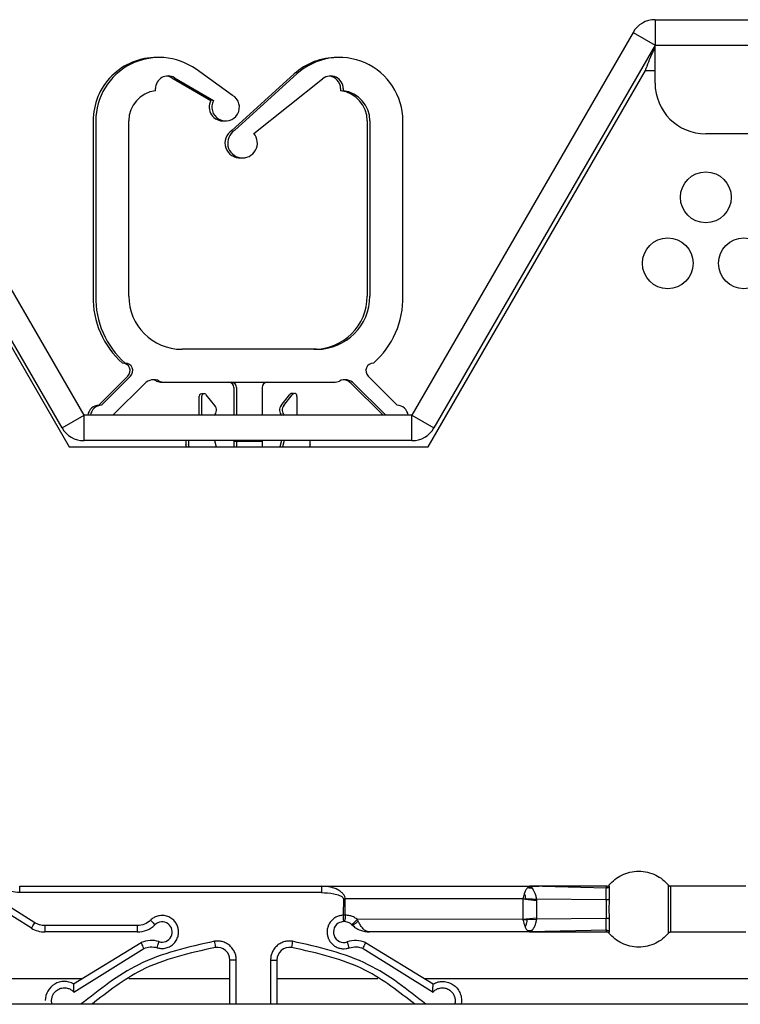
# Model space of a CAD drawing. Header units: millimetres. Extents: x 3619 to 4737, y 1503 to 2366.
# Tile 22 of 256: x 3953 to 3963, y 1663 to 1676. Entities that reach past the tile are written whole.
import ezdxf

# ---------------------------------------------------------------- set-up
doc = ezdxf.new("R2010")
doc.units = ezdxf.units.MM

msp = doc.modelspace()

# ---------------------------------------------------------------- linework, layer by layer
at = {"color": 7, "linetype": 'Continuous', "lineweight": 30}
for p, q in [((3961.5696, 1675.57), (3961.5696, 1675.2367)), ((3961.5696, 1675.57), (4202.2263, 1675.57)), ((3954.0696, 1670.3738), (3951.1659, 1675.4033)), ((3961.281, 1675.4033), (3958.3772, 1670.3738)), ((3961.281, 1675.4033), (3961.5696, 1675.2367)), ((3953.781, 1670.2072), (3950.8772, 1675.2367)), ((3961.5696, 1675.2367), (3958.6659, 1670.2072)), ((3961.5696, 1675.2367), (4201.9906, 1675.2367)), ((3961.5696, 1674.7367), (3961.5696, 1675.2367)), ((3955.0453, 1675.0738), (3955.0278, 1675.0738)), ((3957.412, 1675.0738), (3957.3945, 1675.0738)), ((3951.0191, 1674.9033), (3953.8732, 1669.96)), ((3956.021, 1674.5761), (3955.542, 1674.9185)), ((3958.5898, 1669.96), (3961.4439, 1674.9033)), ((3955.2229, 1674.808), (3955.7367, 1674.5084)), ((3955.258, 1674.808), (3955.7718, 1674.5084)), ((3956.8286, 1674.8573), (3956.0102, 1674.1139)), ((3956.8637, 1674.8573), (3956.0453, 1674.1139)), ((3956.3007, 1674.0756), (3957.2036, 1674.7945)), ((3955.0074, 1674.6374), (3955.0074, 1674.6641)), ((3957.439, 1674.6641), (3957.439, 1674.6374)), ((3957.4741, 1674.6641), (3957.4741, 1674.6374)), ((3954.189, 1674.2405), (3954.189, 1671.9405)), ((3954.2241, 1674.2405), (3954.2241, 1671.9405)), ((3954.6574, 1671.9405), (3954.6574, 1674.2405)), ((3957.789, 1674.2405), (3957.789, 1671.9405)), ((3957.8241, 1674.2405), (3957.8241, 1671.9405)), ((3958.2574, 1671.9405), (3958.2574, 1674.2405)), ((4201.9906, 1674.07), (3962.2363, 1674.07)), ((3956.1217, 1673.7551), (3956.1393, 1673.7554)), ((3957.1241, 1671.2405), (3955.3574, 1671.2405)), ((3954.6457, 1670.8887), (3954.264, 1670.507)), ((3954.6808, 1670.8887), (3954.2991, 1670.507)), ((3958.1824, 1670.507), (3957.8007, 1670.8887)), ((3954.4531, 1670.3781), (3954.8667, 1670.7917)), ((3955.0947, 1670.8072), (3955.1298, 1670.8072)), ((3955.1298, 1670.8072), (3957.3516, 1670.8072)), ((3956.039, 1670.7405), (3956.039, 1670.3738)), ((3956.0741, 1670.7405), (3956.0741, 1670.3738)), ((3956.4074, 1670.7405), (3956.4074, 1670.3738)), ((3957.5797, 1670.7917), (3957.9933, 1670.3781)), ((3957.6148, 1670.7917), (3958.0284, 1670.3781)), ((3955.5806, 1670.3738), (3955.5806, 1670.6238)), ((3955.6157, 1670.3738), (3955.6157, 1670.6238)), ((3955.7875, 1670.5025), (3955.6752, 1670.6445)), ((3956.6589, 1670.5025), (3956.7678, 1670.6403)), ((3956.694, 1670.5025), (3956.8029, 1670.6403)), ((3956.8657, 1670.6185), (3956.8657, 1670.3738)), ((3953.781, 1670.2072), (3954.0696, 1670.3738)), ((3954.0696, 1670.0405), (3954.0696, 1670.3738)), ((3958.3772, 1670.3738), (3954.0696, 1670.3738)), ((3954.4536, 1670.3738), (3954.4531, 1670.3781)), ((3957.9933, 1670.3781), (3957.9927, 1670.3738)), ((3958.0284, 1670.3781), (3958.0278, 1670.3738)), ((3958.3772, 1670.0405), (3958.3772, 1670.3738)), ((3958.3772, 1670.3738), (3958.6659, 1670.2072)), ((3953.8732, 1669.96), (3958.5898, 1669.96)), ((3958.3772, 1670.0405), (3954.0696, 1670.0405)), ((3955.4056, 1670.0405), (3955.4056, 1669.9905)), ((3955.4174, 1669.96), (3955.4056, 1669.9905)), ((3955.4407, 1670.0405), (3955.4407, 1669.9905)), ((3955.4525, 1669.96), (3955.4407, 1669.9905)), ((3955.7824, 1670.0405), (3955.8061, 1669.96)), ((3956.039, 1670.0405), (3956.039, 1670.0346)), ((3956.039, 1670.0346), (3956.0741, 1670.0346)), ((3956.039, 1670.0346), (3956.039, 1669.96)), ((3956.0741, 1670.0405), (3956.0741, 1670.0346)), ((3956.0741, 1670.0346), (3956.4074, 1670.0346)), ((3956.0741, 1670.0346), (3956.0741, 1669.96)), ((3956.4074, 1670.0405), (3956.4074, 1670.0346)), ((3956.4074, 1670.0346), (3956.4074, 1669.96)), ((3956.664, 1670.0405), (3956.6402, 1669.96)), ((3956.6991, 1670.0405), (3956.6753, 1669.96)), ((3957.0407, 1669.9905), (3957.029, 1669.96)), ((3957.0407, 1669.9905), (3957.0407, 1670.0405)), ((3953.4236, 1663.708), (3950.4636, 1665.5576)), ((3953.3794, 1663.6373), (3950.4194, 1665.4869)), ((3953.2249, 1664.1867), (3957.1869, 1664.1867)), ((3953.2249, 1664.1033), (3953.2249, 1664.1867)), ((3957.1869, 1664.1867), (3959.9213, 1664.1867)), ((3957.1869, 1664.1867), (3957.1869, 1664.1033)), ((3959.8972, 1664.1692), (3959.9049, 1664.1749)), ((3959.8972, 1664.1692), (3959.9099, 1664.1684)), ((3959.9197, 1664.1827), (3959.9049, 1664.1749)), ((3959.9099, 1664.1684), (3959.9049, 1664.1749)), ((3959.9099, 1664.1684), (3959.9525, 1664.1672)), ((3960.0443, 1664.1839), (3959.9134, 1664.1837)), ((3959.9251, 1664.1858), (3959.9197, 1664.1827)), ((3959.9197, 1664.1828), (3959.9376, 1664.1823)), ((3960.9297, 1664.1638), (3959.9213, 1664.1867)), ((3959.9377, 1664.1823), (3959.9525, 1664.1672)), ((3960.9297, 1664.1638), (3960.9304, 1664.1867)), ((3960.9694, 1664.1807), (3960.969, 1664.2048)), ((3962.7637, 1664.1867), (3961.7789, 1664.1867)), ((3961.7789, 1663.5867), (3961.7789, 1664.1867)), ((3957.1869, 1664.1033), (3953.2249, 1664.1033)), ((3957.4757, 1664.02), (3957.475, 1663.8065)), ((3957.4757, 1664.02), (3957.4998, 1664.02)), ((3959.8349, 1664.0212), (3957.4998, 1664.02)), ((3957.4998, 1663.8066), (3957.4998, 1664.02)), ((3959.8344, 1664.02), (3960.0141, 1664.0004)), ((3959.8349, 1664.0212), (3959.8349, 1663.7521)), ((3959.8353, 1664.0241), (3959.8732, 1664.0229)), ((3960.0111, 1664.019), (3960.0141, 1664.0004)), ((3960.9296, 1664.0088), (3960.0111, 1664.019)), ((3960.0141, 1664.0004), (3960.0141, 1663.7729)), ((3957.4998, 1663.8066), (3957.4757, 1663.8066)), ((3959.8349, 1663.7521), (3957.6566, 1663.7533)), ((3957.6695, 1663.7295), (3957.6566, 1663.7533)), ((3959.835, 1663.7534), (3960.0141, 1663.7729)), ((3959.8357, 1663.7492), (3959.8898, 1663.751)), ((3959.8898, 1663.751), (3960.0111, 1663.7543)), ((3960.0141, 1663.7729), (3960.0111, 1663.7543)), ((3960.9296, 1663.7645), (3960.0111, 1663.7543)), ((3954.7683, 1663.67), (3953.556, 1663.67)), ((3954.7683, 1663.67), (3954.7683, 1663.5867)), ((3957.4785, 1663.7233), (3957.4315, 1663.7131)), ((3957.5874, 1663.6819), (3957.579, 1663.6895)), ((3954.7683, 1663.5867), (3953.556, 1663.5867)), ((3959.9213, 1663.5867), (3957.8207, 1663.5867)), ((3959.9134, 1663.5991), (3960.0443, 1663.5894)), ((3959.9202, 1663.5903), (3959.9251, 1663.5876)), ((3960.9297, 1663.6095), (3959.9213, 1663.5867)), ((3959.9343, 1663.5896), (3960.0443, 1663.5894)), ((3960.9304, 1663.5867), (3960.9297, 1663.6095)), ((3960.969, 1663.5685), (3960.9694, 1663.5926)), ((3961.7789, 1663.5867), (3962.7637, 1663.5867)), ((3953.933, 1662.9049), (3954.8205, 1663.448)), ((3953.9352, 1662.7979), (3954.8537, 1663.3715)), ((3957.7353, 1663.3715), (3958.6538, 1662.7979)), ((3957.7685, 1663.448), (3958.656, 1662.9049)), ((3955.9862, 1662.6367), (3955.9862, 1663.218)), ((3956.5195, 1663.218), (3956.6028, 1663.218)), ((3956.6028, 1663.218), (3956.6028, 1662.6367)), ((4238.1063, 1662.6367), (3835.6996, 1662.6367)), ((3955.2278, 1662.6371), (3955.2278, 1662.6367)), ((3957.3612, 1662.6367), (3957.3612, 1662.6371))]:
    msp.add_line(p, q, dxfattribs=at)
at = {"color": 8, "linetype": 'Continuous', "lineweight": 30}
for p, q in [((3961.4439, 1674.9033), (3961.5696, 1674.9033)), ((3956.0695, 1662.6367), (3956.0695, 1663.218)), ((3956.5195, 1663.218), (3956.5195, 1662.6367)), ((3954.0394, 1662.97), (3947.4552, 1662.97)), ((3955.9862, 1662.97), (3954.659, 1662.97)), ((3957.93, 1662.97), (3956.6028, 1662.97)), ((4198.6596, 1662.97), (3958.5496, 1662.97))]:
    msp.add_line(p, q, dxfattribs=at)
at = {"color": 7, "linetype": 'Continuous', "lineweight": 30, "flags": 128}
for points in [[(3955.2229, 1674.808), (3955.1827, 1674.8249), (3955.1565, 1674.8298)], [(3955.8999, 1674.2398), (3955.9149, 1674.24), (3955.9175, 1674.2402)]]:
    msp.add_lwpolyline(points, dxfattribs=at)
at = {"color": 7, "linetype": 'Continuous', "lineweight": 30}
for centre in [(3962.2363, 1673.2367), (3961.7363, 1672.37), (3962.7363, 1672.37)]:
    msp.add_circle(centre, 0.3333, dxfattribs=at)
for centre, radius, start, end in [((3961.5696, 1675.2367), 0.3333, 90, 150), ((3955.0223, 1674.2405), 0.8333, 89.62172, 180), ((3955.0574, 1674.2405), 0.8333, 54.44479, 180), ((3957.389, 1674.2405), 0.8333, 89.62172, 132.25293), ((3957.4241, 1674.2405), 0.8333, 360, 132.25293), ((3955.1741, 1674.6641), 0.1667, 59.74474, 180), ((3957.3074, 1674.6641), 0.1667, 0, 128.52425), ((3957.2723, 1674.6641), 0.1667, 0, 83.95468), ((3955.0574, 1674.2405), 0.4, 97.18076, 180), ((3957.389, 1674.2405), 0.4, 360, 82.81924), ((3957.4241, 1674.2405), 0.4, 360, 82.81924), ((3962.2363, 1674.7367), 0.6667, 180, 270), ((3955.8944, 1674.4204), 0.1806, 150.84296, 275.57737), ((3955.9295, 1674.4204), 0.1806, 150.84296, 59.58358), ((3956.1162, 1673.9501), 0.1951, 122.91414, 275.16163), ((3956.1513, 1673.9501), 0.1951, 122.91414, 40.05477), ((3955.3278, 1671.9143), 1.1391, 178.68103, 228.63458), ((3955.3629, 1671.9143), 1.1391, 178.68103, 228.63458), ((3955.3574, 1671.9405), 0.7, 180, 270), ((3957.089, 1671.9405), 0.7, 270, 360), ((3957.1241, 1671.9405), 0.7, 270, 360), ((3957.1186, 1671.9143), 1.1391, 311.36542, 1.31897), ((3954.575, 1670.9594), 0.1, 315, 90), ((3954.6101, 1670.9594), 0.1, 315, 90), ((3957.8714, 1670.9594), 0.1, 90, 225), ((3954.9845, 1670.6738), 0.1667, 64.15807, 135), ((3954.9494, 1670.6738), 0.1667, 64.15807, 83.95468), ((3955.0947, 1670.9738), 0.1667, 244.15807, 270), ((3955.1298, 1670.9738), 0.1667, 244.15807, 270), ((3955.9723, 1670.7405), 0.0667, 0, 90), ((3956.0074, 1670.7405), 0.0667, 0, 90), ((3956.4741, 1670.7405), 0.0667, 90, 180), ((3957.3516, 1670.9738), 0.1667, 270, 295.84193), ((3957.4969, 1670.6738), 0.1667, 45, 115.84193), ((3957.4618, 1670.6738), 0.1667, 45, 83.95468), ((3955.614, 1670.6238), 0.0333, 58.22563, 180), ((3955.6491, 1670.6238), 0.0333, 38.34022, 180), ((3955.625, 1670.6238), 0.0333, 68.80626, 99.50031), ((3956.7984, 1670.627), 0.0333, 58.22563, 156.40157), ((3956.8335, 1670.627), 0.0333, 345.2582, 156.40157), ((3956.8094, 1670.627), 0.0333, 68.80626, 99.50031), ((3954.2695, 1670.3571), 0.15, 92.09515, 173.57837), ((3954.3046, 1670.3571), 0.15, 92.09515, 173.57837), ((3955.7091, 1670.4405), 0.1, 317.16657, 38.34022), ((3956.7373, 1670.4405), 0.1, 141.65978, 222.83343), ((3956.7724, 1670.4405), 0.1, 141.65978, 222.83343), ((3958.1769, 1670.3571), 0.15, 6.42163, 87.90485), ((3954.0696, 1670.3738), 0.3333, 210, 270), ((3958.3772, 1670.3738), 0.3333, 270, 330), ((3953.556, 1663.92), 0.3333, 238, 270), ((3954.7683, 1663.92), 0.3333, 270, 314.41531), ((3955.0949, 1663.5867), 0.1333, 252.2898, 134.41531), ((3957.4821, 1663.5862), 0.1367, 111.77168, 289.11301), ((3954.953, 1663.1421), 0.3333, 72.2898, 113.4052), ((3955.8195, 1663.218), 0.1667, 0, 98.50809), ((3956.7695, 1663.218), 0.1667, 81.49191, 180), ((3957.636, 1663.1421), 0.3333, 66.5948, 109.11301), ((3953.8112, 1662.6866), 0.25, 60.82688, 180)]:
    msp.add_arc(centre, radius, start, end, dxfattribs=at)
for points, knots in [([(3961.4439, 1674.9033), (3961.4582, 1674.9422), (3961.4872, 1675.0208), (3961.5291, 1675.1233), (3961.5567, 1675.1665), (3961.5696, 1675.1867)], [0, 0, 0, 0, 0.3420444, 0.6922836, 1, 1, 1, 1]), ([(3960.969, 1664.2048), (3960.9918, 1664.2295), (3961.0393, 1664.2806), (3961.1315, 1664.3384), (3961.2383, 1664.3776), (3961.3547, 1664.3912), (3961.471, 1664.3776), (3961.5779, 1664.3384), (3961.67, 1664.2806), (3961.7175, 1664.2295), (3961.7404, 1664.2048)], [0, 0, 0, 0, 0.11430692, 0.2373149, 0.36688248, 0.50000373, 0.63311954, 0.76268759, 0.88569006, 1, 1, 1, 1]), ([(3953.2249, 1664.1033), (3953.1859, 1664.1061), (3953.1078, 1664.1117), (3953.0386, 1664.1483), (3953.0041, 1664.1666)], [0, 0, 0, 0, 0.4999849, 1, 1, 1, 1]), ([(3957.4998, 1664.02), (3957.4984, 1664.031), (3957.4954, 1664.0544), (3957.4749, 1664.087), (3957.4438, 1664.1172), (3957.389, 1664.1504), (3957.3021, 1664.18), (3957.2282, 1664.1843), (3957.1869, 1664.1867)], [0, 0, 0, 0, 0.0838774, 0.1781561, 0.2885971, 0.4188443, 0.6755626, 1, 1, 1, 1]), ([(3959.8972, 1664.1692), (3959.8891, 1664.161), (3959.8728, 1664.1448), (3959.8611, 1664.114), (3959.8552, 1664.0987)], [0, 0, 0, 0, 0.5010273, 1, 1, 1, 1]), ([(3959.9213, 1664.1867), (3959.9207, 1664.1867), (3959.9195, 1664.1867), (3959.9196, 1664.1865), (3959.922, 1664.1863), (3959.9239, 1664.186), (3959.9251, 1664.1858)], [0, 0, 0, 0, 0.2291197, 0.4606448, 0.6470756, 1, 1, 1, 1]), ([(3960.9364, 1664.1867), (3960.7445, 1664.1865), (3960.3993, 1664.1863), (3960.0682, 1664.1866), (3959.9213, 1664.1867)], [0, 0, 0, 0, 0.556191, 1, 1, 1, 1]), ([(3959.9251, 1664.1857), (3959.9265, 1664.1855), (3959.9295, 1664.1852), (3959.9343, 1664.1843), (3959.9363, 1664.1831), (3959.9376, 1664.1823)], [0, 0, 0, 0, 0.2286258, 0.4681759, 1, 1, 1, 1]), ([(3959.9525, 1664.1672), (3959.9578, 1664.1591), (3959.9684, 1664.1429), (3959.9891, 1664.1073), (3960.0031, 1664.0653), (3960.0085, 1664.034), (3960.0111, 1664.019)], [0, 0, 0, 0, 0.2555586, 0.5079116, 0.7630935, 1, 1, 1, 1]), ([(3960.9296, 1664.0088), (3960.9294, 1664.0258), (3960.9291, 1664.0599), (3960.9291, 1664.1033), (3960.9292, 1664.1396), (3960.9295, 1664.1557), (3960.9297, 1664.1638)], [0, 0, 0, 0, 0.25043201, 0.49978529, 0.74924529, 1, 1, 1, 1]), ([(3960.9694, 1664.1807), (3960.9669, 1664.1782), (3960.9617, 1664.1731), (3960.9518, 1664.1677), (3960.9409, 1664.1643), (3960.9334, 1664.164), (3960.9297, 1664.1638)], [0, 0, 0, 0, 0.2473239, 0.5007027, 0.7537572, 1, 1, 1, 1]), ([(3960.9304, 1664.1867), (3960.934, 1664.1869), (3960.9414, 1664.1874), (3960.9519, 1664.1911), (3960.9614, 1664.1968), (3960.9665, 1664.2022), (3960.969, 1664.2048)], [0, 0, 0, 0, 0.2464856, 0.4993937, 0.7526025, 1, 1, 1, 1]), ([(3960.9695, 1664.0157), (3960.9698, 1664.0508), (3960.9705, 1664.1227), (3960.9698, 1664.1611), (3960.9694, 1664.1807)], [0, 0, 0, 0, 0.4891762, 1, 1, 1, 1]), ([(3961.7404, 1664.2048), (3961.7404, 1664.2023), (3961.7404, 1664.1967), (3961.7404, 1664.1536), (3961.7404, 1664.0962), (3961.7404, 1664.0365), (3961.7404, 1663.965), (3961.7404, 1663.8867), (3961.7404, 1663.8083), (3961.7404, 1663.7368), (3961.7404, 1663.6771), (3961.7404, 1663.6197), (3961.7404, 1663.5766), (3961.7404, 1663.571), (3961.7404, 1663.5685)], [0, 0, 0, 0, 0.09031746, 0.20455979, 0.27141689, 0.34393582, 0.4207839, 0.49999972, 0.57921554, 0.65606362, 0.72858358, 0.79543982, 0.90968271, 1, 1, 1, 1]), ([(3961.7789, 1664.1867), (3961.7706, 1664.1878), (3961.7557, 1664.1897), (3961.745, 1664.2002), (3961.7404, 1664.2048)], [0, 0, 0, 0, 0.559996, 1, 1, 1, 1]), ([(3961.7789, 1664.184), (3961.7753, 1664.1842), (3961.768, 1664.1847), (3961.7574, 1664.1884), (3961.7479, 1664.1941), (3961.7428, 1664.1994), (3961.7404, 1664.202)], [0, 0, 0, 0, 0.2469769, 0.5000745, 0.753117, 1, 1, 1, 1]), ([(3957.1869, 1664.1033), (3957.2419, 1664.1011), (3957.3236, 1664.0979), (3957.4161, 1664.0731), (3957.4576, 1664.0517), (3957.4715, 1664.0351), (3957.4751, 1664.0264), (3957.4755, 1664.0221), (3957.4757, 1664.02)], [0, 0, 0, 0, 0.5229235, 0.7769511, 0.9111968, 0.9588914, 0.9798341, 1, 1, 1, 1]), ([(3959.8552, 1664.0987), (3959.8507, 1664.0853), (3959.8427, 1664.0615), (3959.8373, 1664.0335), (3959.8349, 1664.0212)], [0, 0, 0, 0, 0.5599168, 1, 1, 1, 1]), ([(3959.8732, 1664.0229), (3959.8711, 1664.0359), (3959.867, 1664.0624), (3959.8593, 1664.0864), (3959.8554, 1664.0987)], [0, 0, 0, 0, 0.4891563, 1, 1, 1, 1]), ([(3959.8732, 1664.0229), (3959.8959, 1664.0222), (3959.9415, 1664.0208), (3959.9879, 1664.0196), (3960.0111, 1664.019)], [0, 0, 0, 0, 0.500359, 1, 1, 1, 1]), ([(3960.9695, 1664.0157), (3960.9669, 1664.0146), (3960.9617, 1664.0125), (3960.9518, 1664.0103), (3960.9409, 1664.0089), (3960.9333, 1664.0088), (3960.9296, 1664.0088)], [0, 0, 0, 0, 0.2467493, 0.5000243, 0.7533118, 1, 1, 1, 1]), ([(3960.9296, 1663.7645), (3960.9298, 1663.7843), (3960.9302, 1663.8237), (3960.9305, 1663.8867), (3960.9302, 1663.9497), (3960.9298, 1663.9891), (3960.9296, 1664.0088)], [0, 0, 0, 0, 0.2503045, 0.5002503, 0.7500999, 1, 1, 1, 1]), ([(3960.9695, 1663.7576), (3960.9693, 1663.7785), (3960.969, 1663.8201), (3960.9689, 1663.8867), (3960.969, 1663.9532), (3960.9693, 1663.9949), (3960.9695, 1664.0157)], [0, 0, 0, 0, 0.2501142, 0.5000173, 0.7500269, 1, 1, 1, 1]), ([(3955.029, 1663.3803), (3955.0453, 1663.3763), (3955.0796, 1663.3678), (3955.1356, 1663.3714), (3955.1927, 1663.39), (3955.2443, 1663.4255), (3955.2836, 1663.4742), (3955.3063, 1663.529), (3955.3139, 1663.5842), (3955.3077, 1663.6372), (3955.2894, 1663.6873), (3955.2578, 1663.7332), (3955.2129, 1663.7719), (3955.1559, 1663.7977), (3955.0939, 1663.8063), (3955.0354, 1663.7974), (3954.9836, 1663.7759), (3954.9567, 1663.7529), (3954.9433, 1663.7414)], [0, 0, 0, 0, 0.0547849, 0.1156836, 0.1814571, 0.2499774, 0.3184963, 0.3842741, 0.4422252, 0.4999864, 0.5579381, 0.6156986, 0.6814734, 0.7499934, 0.8185116, 0.8842891, 0.9421923, 1, 1, 1, 1]), ([(3957.475, 1663.8065), (3957.4598, 1663.8051), (3957.4296, 1663.8023), (3957.3854, 1663.7859), (3957.3441, 1663.7604), (3957.3085, 1663.7248), (3957.2819, 1663.6823), (3957.2661, 1663.6367), (3957.2604, 1663.5907), (3957.2642, 1663.5457), (3957.2769, 1663.5022), (3957.299, 1663.4611), (3957.3304, 1663.4241), (3957.3707, 1663.3942), (3957.4167, 1663.3741), (3957.4642, 1663.3653), (3957.5109, 1663.366), (3957.5398, 1663.3742), (3957.5542, 1663.3783)], [0, 0, 0, 0, 0.0600233, 0.119927, 0.1848945, 0.251374, 0.3176573, 0.3820851, 0.4412666, 0.5002105, 0.5599554, 0.6194567, 0.6842035, 0.7505648, 0.8168627, 0.8814131, 0.9407673, 1, 1, 1, 1]), ([(3957.475, 1663.8065), (3957.475, 1663.801), (3957.475, 1663.7899), (3957.4739, 1663.7757), (3957.4747, 1663.7611), (3957.4755, 1663.7448), (3957.4757, 1663.7344), (3957.476, 1663.73), (3957.4761, 1663.7293), (3957.4762, 1663.7287), (3957.4767, 1663.7269), (3957.4778, 1663.7241), (3957.4783, 1663.7236), (3957.4785, 1663.7234)], [0, 0, 0, 0, 0.1263196, 0.2531376, 0.3403451, 0.5022049, 0.7220956, 0.7505189, 0.7548029, 0.7623611, 0.7873422, 0.8751121, 1, 1, 1, 1]), ([(3957.4998, 1663.8066), (3957.4998, 1663.7959), (3957.5, 1663.7795), (3957.4976, 1663.7599), (3957.495, 1663.7468), (3957.4916, 1663.7363), (3957.4865, 1663.7263), (3957.4821, 1663.7245), (3957.4793, 1663.7234)], [0, 0, 0, 0, 0.2473547, 0.3784185, 0.5106525, 0.6413526, 0.7679244, 1, 1, 1, 1]), ([(3957.6566, 1663.7533), (3957.6406, 1663.7647), (3957.6112, 1663.7857), (3957.5572, 1663.8044), (3957.5204, 1663.8058), (3957.4998, 1663.8066)], [0, 0, 0, 0, 0.3441783, 0.6332411, 1, 1, 1, 1]), ([(3957.579, 1663.6895), (3957.5802, 1663.6889), (3957.5826, 1663.6878), (3957.5893, 1663.6896), (3957.5982, 1663.6946), (3957.6093, 1663.7028), (3957.6216, 1663.7138), (3957.6341, 1663.7266), (3957.6461, 1663.7399), (3957.6532, 1663.749), (3957.6566, 1663.7533)], [0, 0, 0, 0, 0.1143618, 0.2373943, 0.366911, 0.4999722, 0.6330551, 0.7626032, 0.8856295, 1, 1, 1, 1]), ([(3959.8349, 1663.7521), (3959.8371, 1663.741), (3959.8419, 1663.7158), (3959.8522, 1663.6825), (3959.8595, 1663.6629), (3959.8628, 1663.6542)], [0, 0, 0, 0, 0.3043843, 0.6878271, 1, 1, 1, 1]), ([(3959.8898, 1663.751), (3959.8865, 1663.7318), (3959.8806, 1663.6967), (3959.8684, 1663.6675), (3959.8628, 1663.6542)], [0, 0, 0, 0, 0.5454274, 1, 1, 1, 1]), ([(3960.0111, 1663.7543), (3960.0086, 1663.7397), (3960.0034, 1663.7093), (3959.99, 1663.6681), (3959.97, 1663.633), (3959.9594, 1663.6166), (3959.9541, 1663.6085)], [0, 0, 0, 0, 0.2368839, 0.4920975, 0.7455259, 1, 1, 1, 1]), ([(3960.9297, 1663.6095), (3960.9295, 1663.6176), (3960.9292, 1663.6337), (3960.9291, 1663.67), (3960.9291, 1663.7135), (3960.9294, 1663.7475), (3960.9296, 1663.7645)], [0, 0, 0, 0, 0.2507499, 0.5002068, 0.7495323, 1, 1, 1, 1]), ([(3960.9695, 1663.7576), (3960.9669, 1663.7587), (3960.9617, 1663.7609), (3960.9517, 1663.7631), (3960.9409, 1663.7645), (3960.9333, 1663.7645), (3960.9296, 1663.7645)], [0, 0, 0, 0, 0.2472433, 0.5006205, 0.7537429, 1, 1, 1, 1]), ([(3960.9694, 1663.5926), (3960.9698, 1663.6122), (3960.9705, 1663.6507), (3960.9698, 1663.7225), (3960.9695, 1663.7576)], [0, 0, 0, 0, 0.51077007, 1, 1, 1, 1]), ([(3953.3794, 1663.6373), (3953.3801, 1663.6384), (3953.3814, 1663.6405), (3953.3916, 1663.6568), (3953.4062, 1663.6802), (3953.4178, 1663.6987), (3953.4236, 1663.708)], [0, 0, 0, 0, 0.2499902, 0.4999772, 0.7500074, 1, 1, 1, 1]), ([(3953.556, 1663.67), (3953.5326, 1663.6717), (3953.4858, 1663.675), (3953.4443, 1663.697), (3953.4236, 1663.708)], [0, 0, 0, 0, 0.5000195, 1, 1, 1, 1]), ([(3953.556, 1663.67), (3953.556, 1663.6591), (3953.556, 1663.6372), (3953.556, 1663.6097), (3953.556, 1663.5904), (3953.556, 1663.5879), (3953.556, 1663.5867)], [0, 0, 0, 0, 0.250003, 0.5000282, 0.7500083, 1, 1, 1, 1]), ([(3954.9433, 1663.7414), (3954.9176, 1663.7209), (3954.8663, 1663.68), (3954.801, 1663.6733), (3954.7683, 1663.67)], [0, 0, 0, 0, 0.4999932, 1, 1, 1, 1]), ([(3954.9433, 1663.7414), (3954.9515, 1663.733), (3954.9687, 1663.7154), (3954.9883, 1663.6955), (3954.9997, 1663.6839), (3955.001, 1663.6825), (3955.0016, 1663.6819)], [0, 0, 0, 0, 0.2702611, 0.562438, 0.7897811, 1, 1, 1, 1]), ([(3957.579, 1663.6895), (3957.5665, 1663.6983), (3957.5361, 1663.7197), (3957.4998, 1663.722), (3957.4785, 1663.7233)], [0, 0, 0, 0, 0.4144151, 1, 1, 1, 1]), ([(3957.5874, 1663.6819), (3957.5906, 1663.6804), (3957.5956, 1663.6782), (3957.608, 1663.682), (3957.6193, 1663.6875), (3957.6321, 1663.6958), (3957.6453, 1663.7061), (3957.658, 1663.7175), (3957.6657, 1663.7256), (3957.6695, 1663.7295)], [0, 0, 0, 0, 0.23405775, 0.36223216, 0.49424789, 0.62697109, 0.7573147, 0.88237285, 1, 1, 1, 1]), ([(3957.5874, 1663.6819), (3957.6032, 1663.6681), (3957.6384, 1663.6375), (3957.7166, 1663.5974), (3957.7798, 1663.5909), (3957.8207, 1663.5867)], [0, 0, 0, 0, 0.22365513, 0.49771542, 1, 1, 1, 1]), ([(3957.8207, 1663.5867), (3957.8019, 1663.5902), (3957.7699, 1663.5962), (3957.7274, 1663.6357), (3957.6958, 1663.6792), (3957.6779, 1663.7134), (3957.6695, 1663.7295)], [0, 0, 0, 0, 0.36046106, 0.61333269, 0.81794464, 1, 1, 1, 1]), ([(3959.8628, 1663.6542), (3959.8646, 1663.6499), (3959.8723, 1663.6317), (3959.8836, 1663.6164), (3959.8932, 1663.6076), (3959.8947, 1663.6062)], [0, 0, 0, 0, 0.2081925, 0.8801534, 1, 1, 1, 1]), ([(3959.8947, 1663.6063), (3959.8993, 1663.6066), (3959.9076, 1663.6072), (3959.9158, 1663.6076), (3959.9194, 1663.6078)], [0, 0, 0, 0, 0.5600214, 1, 1, 1, 1]), ([(3959.8947, 1663.6062), (3959.899, 1663.6027), (3959.9039, 1663.5987), (3959.9088, 1663.5958), (3959.9094, 1663.5954)], [0, 0, 0, 0, 0.87893549, 1, 1, 1, 1]), ([(3959.9194, 1663.6078), (3959.9176, 1663.6052), (3959.9143, 1663.6005), (3959.9109, 1663.597), (3959.9094, 1663.5954)], [0, 0, 0, 0, 0.5585881, 1, 1, 1, 1]), ([(3959.9094, 1663.5954), (3959.9124, 1663.5939), (3959.9161, 1663.592), (3959.9196, 1663.5906), (3959.9202, 1663.5903)], [0, 0, 0, 0, 0.8169254, 1, 1, 1, 1]), ([(3959.9194, 1663.6078), (3959.9259, 1663.608), (3959.9375, 1663.6084), (3959.9491, 1663.6084), (3959.9542, 1663.6085)], [0, 0, 0, 0, 0.56038112, 1, 1, 1, 1]), ([(3959.9251, 1663.5876), (3959.9238, 1663.5874), (3959.922, 1663.5871), (3959.9196, 1663.5868), (3959.9195, 1663.5867), (3959.9207, 1663.5867), (3959.9213, 1663.5867)], [0, 0, 0, 0, 0.3502691, 0.5378972, 0.7686922, 1, 1, 1, 1]), ([(3959.9202, 1663.5903), (3959.9233, 1663.5904), (3959.9289, 1663.5906), (3959.9345, 1663.5907), (3959.9369, 1663.5907)], [0, 0, 0, 0, 0.56009062, 1, 1, 1, 1]), ([(3959.9213, 1663.5867), (3960.0459, 1663.5867), (3960.3701, 1663.5867), (3960.7207, 1663.5867), (3960.9364, 1663.5867)], [0, 0, 0, 0, 0.38446164, 1, 1, 1, 1]), ([(3959.937, 1663.5907), (3959.9356, 1663.5901), (3959.9328, 1663.5887), (3959.9277, 1663.588), (3959.9251, 1663.5876)], [0, 0, 0, 0, 0.4799675, 1, 1, 1, 1]), ([(3959.9541, 1663.6085), (3959.9525, 1663.6063), (3959.9495, 1663.6023), (3959.9443, 1663.5964), (3959.9405, 1663.5928), (3959.9375, 1663.591), (3959.937, 1663.5907)], [0, 0, 0, 0, 0.2806052, 0.5155148, 0.9229341, 1, 1, 1, 1]), ([(3960.9297, 1663.6095), (3960.9334, 1663.6093), (3960.9409, 1663.609), (3960.9518, 1663.6056), (3960.9617, 1663.6002), (3960.9669, 1663.5951), (3960.9694, 1663.5926)], [0, 0, 0, 0, 0.2462428, 0.4992973, 0.7526761, 1, 1, 1, 1]), ([(3960.969, 1663.5685), (3960.9665, 1663.5711), (3960.9614, 1663.5765), (3960.9519, 1663.5822), (3960.9414, 1663.586), (3960.934, 1663.5864), (3960.9304, 1663.5867)], [0, 0, 0, 0, 0.2473975, 0.5006063, 0.7535144, 1, 1, 1, 1]), ([(3961.7404, 1663.5685), (3961.7175, 1663.5439), (3961.67, 1663.4927), (3961.5779, 1663.4349), (3961.471, 1663.3957), (3961.3547, 1663.3821), (3961.2383, 1663.3957), (3961.1315, 1663.4349), (3961.0393, 1663.4927), (3960.9918, 1663.5439), (3960.969, 1663.5685)], [0, 0, 0, 0, 0.11430994, 0.23731241, 0.36688046, 0.49999627, 0.63311752, 0.7626851, 0.88569308, 1, 1, 1, 1]), ([(3961.7404, 1663.5685), (3961.7465, 1663.5742), (3961.7575, 1663.5845), (3961.7724, 1663.586), (3961.7789, 1663.5867)], [0, 0, 0, 0, 0.5600149, 1, 1, 1, 1]), ([(3955.7948, 1663.3828), (3955.4578, 1663.3085), (3954.8609, 1663.177), (3954.3827, 1662.8005), (3954.1746, 1662.6367)], [0, 0, 0, 0, 0.5646733, 1, 1, 1, 1]), ([(3954.8537, 1663.3715), (3954.849, 1663.3824), (3954.8392, 1663.4049), (3954.8281, 1663.4306), (3954.8216, 1663.4455), (3954.8209, 1663.4472), (3954.8205, 1663.448)], [0, 0, 0, 0, 0.2702522, 0.5624463, 0.7897804, 1, 1, 1, 1]), ([(3954.8537, 1663.3715), (3954.8825, 1663.3809), (3954.9401, 1663.3998), (3954.9994, 1663.3868), (3955.029, 1663.3803)], [0, 0, 0, 0, 0.4999789, 1, 1, 1, 1]), ([(3955.029, 1663.3803), (3955.0326, 1663.3915), (3955.0401, 1663.4149), (3955.0486, 1663.4416), (3955.0535, 1663.4571), (3955.0541, 1663.4588), (3955.0544, 1663.4597)], [0, 0, 0, 0, 0.2702454, 0.5624391, 0.7897813, 1, 1, 1, 1]), ([(3956.0695, 1663.218), (3956.0685, 1663.2351), (3956.0666, 1663.2692), (3956.0499, 1663.3195), (3956.0228, 1663.3672), (3955.9841, 1663.409), (3955.937, 1663.4411), (3955.8858, 1663.4609), (3955.8335, 1663.4699), (3955.7995, 1663.4668), (3955.7825, 1663.4652)], [0, 0, 0, 0, 0.11908741, 0.23796735, 0.3673109, 0.50000558, 0.63269811, 0.76203608, 0.88112458, 1, 1, 1, 1]), ([(3955.7825, 1663.4652), (3955.7843, 1663.4536), (3955.7879, 1663.4293), (3955.792, 1663.4016), (3955.7944, 1663.3855), (3955.7947, 1663.3837), (3955.7948, 1663.3828)], [0, 0, 0, 0, 0.2702476, 0.5624383, 0.7897809, 1, 1, 1, 1]), ([(3956.8065, 1663.4652), (3956.7895, 1663.4668), (3956.7554, 1663.4699), (3956.7032, 1663.4609), (3956.652, 1663.4411), (3956.6049, 1663.409), (3956.5662, 1663.3672), (3956.5391, 1663.3195), (3956.5225, 1663.2691), (3956.5205, 1663.235), (3956.5195, 1663.218)], [0, 0, 0, 0, 0.1190853, 0.237962, 0.3673002, 0.5000026, 0.6326997, 0.762041, 0.8811226, 1, 1, 1, 1]), ([(3956.8065, 1663.4652), (3956.8047, 1663.4536), (3956.8011, 1663.4293), (3956.797, 1663.4016), (3956.7946, 1663.3855), (3956.7943, 1663.3837), (3956.7942, 1663.3828)], [0, 0, 0, 0, 0.2702485, 0.5624358, 0.7897792, 1, 1, 1, 1]), ([(3958.4144, 1662.6367), (3958.2063, 1662.8005), (3957.7281, 1663.177), (3957.1312, 1663.3085), (3956.7942, 1663.3828)], [0, 0, 0, 0, 0.4353243, 1, 1, 1, 1]), ([(3957.5542, 1663.3783), (3957.5508, 1663.3882), (3957.5455, 1663.4035), (3957.5391, 1663.4218), (3957.5347, 1663.4344), (3957.5312, 1663.4446), (3957.5278, 1663.4544), (3957.5273, 1663.456), (3957.5269, 1663.4571)], [0, 0, 0, 0, 0.2394647, 0.3683614, 0.50003, 0.6316488, 0.7605219, 1, 1, 1, 1]), ([(3957.5542, 1663.3783), (3957.5847, 1663.3857), (3957.6457, 1663.4004), (3957.7055, 1663.3812), (3957.7353, 1663.3715)], [0, 0, 0, 0, 0.5000065, 1, 1, 1, 1]), ([(3957.7353, 1663.3715), (3957.7395, 1663.3812), (3957.7459, 1663.396), (3957.7536, 1663.4138), (3957.7589, 1663.426), (3957.7632, 1663.4359), (3957.7673, 1663.4454), (3957.768, 1663.447), (3957.7685, 1663.448)], [0, 0, 0, 0, 0.2394629, 0.3683589, 0.5000291, 0.631645, 0.7605216, 1, 1, 1, 1]), ([(3956.0695, 1663.218), (3956.0586, 1663.218), (3956.0367, 1663.218), (3956.0092, 1663.218), (3955.9899, 1663.218), (3955.9874, 1663.218), (3955.9862, 1663.218)], [0, 0, 0, 0, 0.249987, 0.50002276, 0.75000555, 1, 1, 1, 1]), ([(3953.9352, 1662.7979), (3953.9358, 1662.8101), (3953.9369, 1662.8346), (3953.9359, 1662.8638), (3953.9348, 1662.8836), (3953.934, 1662.8955), (3953.9332, 1662.9034), (3953.9331, 1662.9044), (3953.933, 1662.9049)], [0, 0, 0, 0, 0.2427095, 0.4881884, 0.6192973, 0.7496117, 0.876981, 1, 1, 1, 1]), ([(3958.6538, 1662.7979), (3958.6533, 1662.8136), (3958.6524, 1662.8412), (3958.6534, 1662.8715), (3958.6547, 1662.8884), (3958.6555, 1662.8979), (3958.6559, 1662.9038), (3958.656, 1662.9045), (3958.656, 1662.9049)], [0, 0, 0, 0, 0.3118262, 0.5476892, 0.6689066, 0.7850438, 0.8955001, 1, 1, 1, 1]), ([(3958.656, 1662.9049), (3958.6769, 1662.9145), (3958.7187, 1662.9336), (3958.7884, 1662.9394), (3958.8567, 1662.9272), (3958.9191, 1662.8967), (3958.9708, 1662.8504), (3959.0084, 1662.7917), (3959.0272, 1662.7254), (3959.0311, 1662.6715), (3959.0227, 1662.6431), (3959.0208, 1662.6367)], [0, 0, 0, 0, 0.1205866, 0.2411774, 0.3617685, 0.4823576, 0.6029497, 0.7235405, 0.8441292, 0.9647198, 1, 1, 1, 1])]:
    msp.add_open_spline(points, degree=3, knots=knots, dxfattribs=at)
at = {"color": 8, "linetype": 'Continuous', "lineweight": 30}
for points, knots in [([(3955.7825, 1663.4652), (3955.4379, 1663.3876), (3954.7903, 1663.2417), (3954.2718, 1662.8295), (3954.0292, 1662.6367)], [0, 0, 0, 0, 0.5321707, 1, 1, 1, 1]), ([(3958.5598, 1662.6367), (3958.3172, 1662.8295), (3957.7987, 1663.2417), (3957.1511, 1663.3876), (3956.8065, 1663.4652)], [0, 0, 0, 0, 0.4678282, 1, 1, 1, 1]), ([(3953.6534, 1662.6367), (3953.6517, 1662.6409), (3953.6443, 1662.6588), (3953.6433, 1662.6938), (3953.6501, 1662.7376), (3953.6706, 1662.7803), (3953.7045, 1662.8185), (3953.7524, 1662.8459), (3953.807, 1662.8562), (3953.8582, 1662.8488), (3953.9025, 1662.8292), (3953.9243, 1662.8083), (3953.9352, 1662.7979)], [0, 0, 0, 0, 0.030041, 0.1288067, 0.2264149, 0.3236223, 0.4388268, 0.5609269, 0.6836411, 0.8005077, 0.9003633, 1, 1, 1, 1]), ([(3958.6538, 1662.7979), (3958.6647, 1662.8084), (3958.6865, 1662.8293), (3958.7308, 1662.8488), (3958.782, 1662.8562), (3958.8365, 1662.8459), (3958.8845, 1662.8185), (3958.9184, 1662.7803), (3958.9389, 1662.7376), (3958.9457, 1662.6937), (3958.9447, 1662.6588), (3958.9373, 1662.6408), (3958.9356, 1662.6367)], [0, 0, 0, 0, 0.0998583, 0.1995149, 0.3163803, 0.4390932, 0.561192, 0.6763953, 0.7740016, 0.8712065, 0.9703727, 1, 1, 1, 1])]:
    msp.add_open_spline(points, degree=3, knots=knots, dxfattribs=at)

doc.saveas('drawing.dxf')
